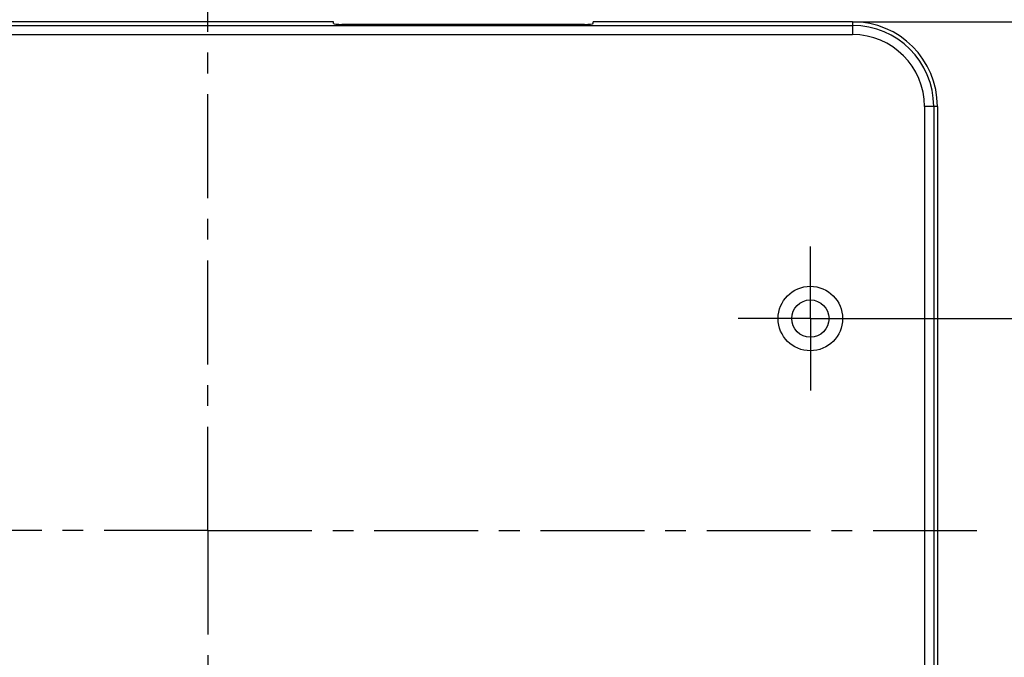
# Model space of a CAD drawing. Header units: millimetres. Extents: x 0 to 297, y 0 to 210.
# Tile 53 of 84: x 55 to 113, y 132 to 170. Entities that reach past the tile are written whole.
import ezdxf

# ---------------------------------------------------------------- set-up
doc = ezdxf.new("R2010")
doc.units = ezdxf.units.MM
doc.header["$LTSCALE"] = 16.335
doc.linetypes.add('CENTER', pattern=[0.6, 0.375, -0.075, 0.075, -0.075])
doc.layers.get('0').update_dxf_attribs({"linetype": 'CONTINUOUS'})
doc.layers.add('DEFAULT_1', color=7, linetype='CENTER')
doc.styles.get("Standard").update_dxf_attribs({"font": 'harmonyos_sans_sc_light.ttf'})
doc.dimstyles.new('DIMSTYLE_1', dxfattribs={"dimtxt": 2.5, "dimasz": 1.8, "dimexe": 0.8, "dimexo": 0, "dimtad": 1, "dimzin": 0, "dimdsep": 46, "dimtxsty": 'STANDARD', "dimblk": '_FILLED', "dimblk1": '_FILLED', "dimblk2": '_FILLED', "dimcen": 0.09, "dimclrt": 7, "dimazin": 0, "dimtol": 1, "dimtp": 0.15, "dimtm": 0.15, "dimtfac": 1, "dimtofl": 0, "dimtmove": 0, "dimatfit": 3, "dimldrblk": '_FILLED', "dimfxl": 1, "dimtolj": 1, "dimtzin": 0, "dimarcsym": 0})
doc.dimstyles.new('DIMSTYLE_2', dxfattribs={"dimtxt": 2.5, "dimasz": 1.8, "dimexe": 0.8, "dimexo": 0, "dimtad": 1, "dimzin": 0, "dimdsep": 46, "dimtxsty": 'STANDARD', "dimblk": '_FILLED', "dimblk1": '_FILLED', "dimblk2": '_FILLED', "dimcen": 0.09, "dimclrt": 7, "dimazin": 0, "dimtol": 1, "dimtp": 0.2, "dimtm": 0.2, "dimtfac": 1, "dimtofl": 0, "dimtmove": 0, "dimatfit": 3, "dimldrblk": '_FILLED', "dimfxl": 1, "dimtolj": 1, "dimtzin": 0, "dimarcsym": 0})

# ---------------------------------------------------------------- blocks, each defined once
blk = doc.blocks.new('_FILLED')
at = {"color": 0, "linetype": 'BYBLOCK'}
blk.add_solid([(0, 0), (-1, 0.167), (-1, -0.167)], dxfattribs=at)
blk = doc.blocks.new('*D1')
at = {"color": 7, "linetype": 'CONTINUOUS'}
for p, q in [((105.48, 152.006), (119.918, 152.006)), ((119.118, 152.006), (119.118, 139.506)), ((119.118, 127.006), (119.118, 139.506)), ((104.525, 127.006), (119.918, 127.006))]:
    blk.add_line(p, q, dxfattribs=at)
at = {"color": 7, "linetype": 'CONTINUOUS', "xscale": 1.8, "yscale": 1.8, "zscale": 1.8}
for p, rotation in [((119.118, 152.006), 90), ((119.118, 127.006), 270)]:
    blk.add_blockref('_FILLED', p, dxfattribs=dict(at, rotation=rotation))
blk = doc.blocks.new('*D3')
at = {"color": 7, "linetype": 'CONTINUOUS'}
for p, q in [((103.741, 169.506), (129.771, 169.506)), ((128.971, 169.506), (128.971, 139.506)), ((128.971, 109.506), (128.971, 139.506)), ((103.741, 109.506), (129.771, 109.506))]:
    blk.add_line(p, q, dxfattribs=at)
at = {"color": 7, "linetype": 'CONTINUOUS', "xscale": 1.8, "yscale": 1.8, "zscale": 1.8}
for p, rotation in [((128.971, 169.506), 90), ((128.971, 109.506), 270)]:
    blk.add_blockref('_FILLED', p, dxfattribs=dict(at, rotation=rotation))

msp = doc.modelspace()

# ---------------------------------------------------------------- linework, layer by layer
at = {"color": 7, "linetype": 'CONTINUOUS'}
for p, q in [((73.141, 169.506), (27.741, 169.506)), ((73.141, 169.392), (73.141, 169.506)), ((88.441, 169.392), (88.441, 169.506)), ((103.741, 169.506), (88.441, 169.506)), ((103.741, 169.506), (103.741, 168.743)), ((27.741, 169.287), (103.741, 169.287)), ((87.941, 169.348), (73.641, 169.348)), ((27.741, 168.743), (103.741, 168.743)), ((108.741, 164.506), (107.978, 164.506)), ((107.978, 164.506), (107.978, 114.506)), ((108.522, 164.506), (108.522, 114.506)), ((108.741, 164.506), (108.741, 114.506))]:
    msp.add_line(p, q, dxfattribs=at)
for radius in [1.9, 1.1]:
    msp.add_circle((101.251, 152.006), radius, dxfattribs=at)
for radius in [5, 4.781, 4.238]:
    msp.add_arc((103.741, 164.506), radius, 0, 90, dxfattribs=at)
for centre, start_param, end_param in [((73.641, 169.392), -3.141593, -1.570796), ((87.941, 169.392), -1.570796, 0)]:
    msp.add_ellipse(centre, major_axis=(0.5, 0), ratio=0.087489, start_param=start_param, end_param=end_param, dxfattribs=at)
at = {"layer": 'DEFAULT_1', "color": 7, "linetype": 'CENTER'}
for p, q in [((65.741, 139.506), (65.741, 171.998)), ((101.251, 152.006), (101.251, 156.256)), ((101.251, 152.006), (97.001, 152.006)), ((101.251, 152.006), (105.501, 152.006)), ((101.251, 152.006), (101.251, 147.756)), ((65.741, 139.506), (20.003, 139.506)), ((65.741, 139.506), (65.741, 106.195)), ((65.741, 139.506), (111.863, 139.506))]:
    msp.add_line(p, q, dxfattribs=at)

# ---------------------------------------------------------------- dimensions: what is measured, and where the dimension line sits
at = {"color": 7, "linetype": 'CONTINUOUS'}
for base, p1, p2, text, dimstyle, picture, middle in [((128.971, 169.506), (103.741, 109.506), (103.741, 169.506), '*<>', 'DIMSTYLE_2', '*D3', (128.971, 130.424)), ((119.118, 152.006), (104.525, 127.006), (105.48, 152.006), '②<>', 'DIMSTYLE_1', '*D1', (119.118, 130.188))]:
    dim = msp.add_linear_dim(base=base, p1=p1, p2=p2, angle=90, text=text, dimstyle=dimstyle, dxfattribs=at)
    dim.commit()
    dim.dimension.update_dxf_attribs({"geometry": picture, "text_midpoint": middle, "dimtype": 160})

doc.saveas('drawing.dxf')
